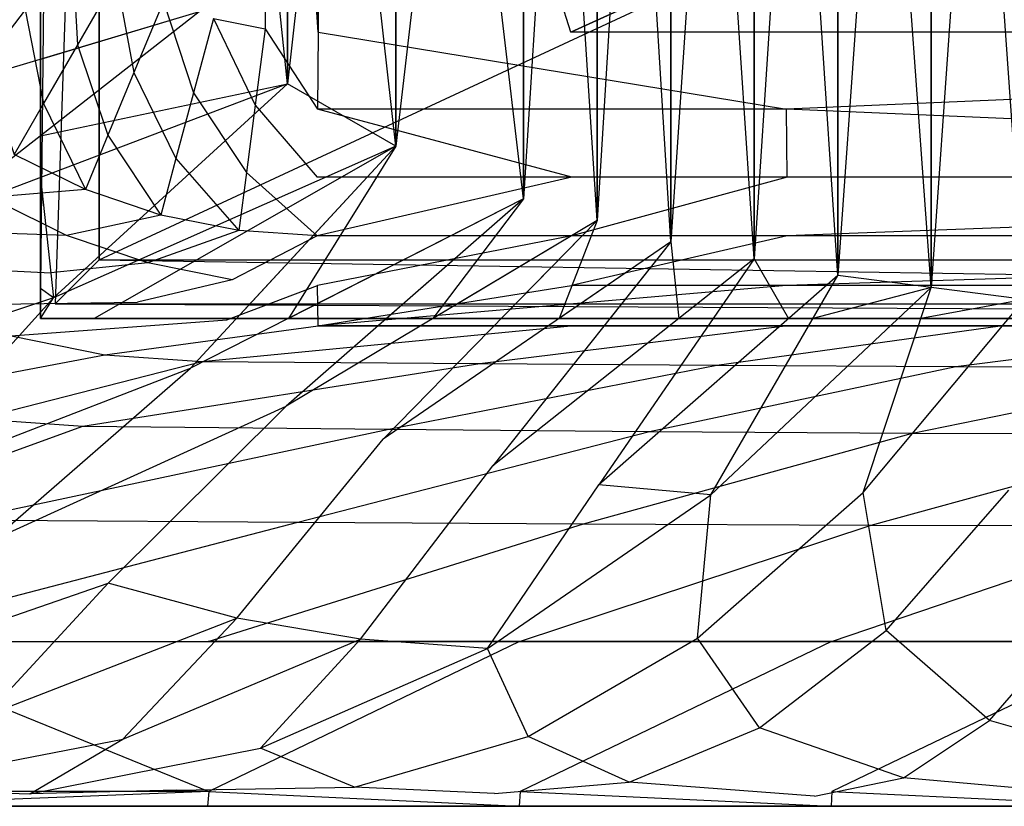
# Model space of a CAD drawing. Extents: x 0 to 1.9, y -0.8 to 0.
# Tile 5 of 21: x 0.46 to 0.8, y -0.8 to -0.53. Entities that reach past the tile are written whole.
import ezdxf

# ---------------------------------------------------------------- set-up
doc = ezdxf.new("R2010")
doc.units = 0
for name, color, linetype in [('L10_UBA190NAT9C0V_01_2___REPLAC', 7, 'CONTINUOUS'), ('L11_UBA190NAT9C0V_01_1___REPLAC', 7, 'CONTINUOUS'), ('L12_UBA190NAT9C0V_01_0___REPLAC', 7, 'CONTINUOUS'), ('L13_GESTELL_UBA190NAT9C0V_01_0_', 7, 'CONTINUOUS'), ('L7_UBA190NAT9C0V_01_5___REPLACE', 7, 'CONTINUOUS'), ('L8_UBA190NAT9C0V_01_4___REPLACE', 7, 'CONTINUOUS'), ('L9_UBA190NAT9C0V_01_3___REPLACE', 7, 'CONTINUOUS')]:
    doc.layers.add(name, color=color, linetype=linetype)

msp = doc.modelspace()

# ---------------------------------------------------------------- linework, layer by layer
at = {"layer": 'L10_UBA190NAT9C0V_01_2___REPLAC', "color": 8}
for points, invisible_edges in [([(0.398514, -0.802183, 0.632745), (0.95, -0.802183, 0.62765), (0.525288, -0.802183, 0.618445), (0.398514, -0.802183, 0.632745)], 13), ([(0.95, -0.802183, 0.62765), (0.398514, -0.802183, 0.632745), (0.843662, -0.802183, 0.628951), (0.95, -0.802183, 0.62765)], 10), ([(0.843662, -0.802183, 0.628951), (0.398514, -0.802183, 0.632745), (0.737388, -0.802183, 0.632852), (0.843662, -0.802183, 0.628951)], 13), ([(0.737388, -0.802183, 0.632852), (0.398514, -0.802183, 0.632745), (0.631241, -0.802183, 0.639352), (0.737388, -0.802183, 0.632852)], 10), ([(0.631241, -0.802183, 0.639352), (0.398514, -0.802183, 0.632745), (0.525288, -0.802183, 0.648445), (0.631241, -0.802183, 0.639352)], 13), ([(0.525288, -0.802183, 0.648445), (0.398514, -0.802183, 0.632745), (0.398514, -0.802183, 0.662745), (0.525288, -0.802183, 0.648445)], 10), ([(1.374712, -0.802183, 0.618445), (0.631241, -0.802183, 0.609352), (0.525288, -0.802183, 0.618445), (1.374712, -0.802183, 0.618445)], 13), ([(1.374712, -0.802183, 0.618445), (0.525288, -0.802183, 0.618445), (1.501486, -0.802183, 0.632745), (1.374712, -0.802183, 0.618445)], 15), ([(1.501486, -0.802183, 0.632745), (0.525288, -0.802183, 0.618445), (0.95, -0.802183, 0.62765), (1.501486, -0.802183, 0.632745)], 15), ([(1.162612, -0.802183, 0.602852), (0.737388, -0.802183, 0.602852), (0.631241, -0.802183, 0.609352), (1.162612, -0.802183, 0.602852)], 10), ([(1.162612, -0.802183, 0.602852), (0.631241, -0.802183, 0.609352), (1.268759, -0.802183, 0.609352), (1.162612, -0.802183, 0.602852)], 13), ([(1.268759, -0.802183, 0.609352), (0.631241, -0.802183, 0.609352), (1.374712, -0.802183, 0.618445), (1.268759, -0.802183, 0.609352)], 10), ([(1.056338, -0.802183, 0.598951), (0.843662, -0.802183, 0.598951), (0.737388, -0.802183, 0.602852), (1.056338, -0.802183, 0.598951)], 10), ([(1.056338, -0.802183, 0.598951), (0.737388, -0.802183, 0.602852), (1.162612, -0.802183, 0.602852), (1.056338, -0.802183, 0.598951)], 13)]:
    msp.add_3dface(points, dxfattribs=dict(at, invisible_edges=invisible_edges))
at = {"layer": 'L11_UBA190NAT9C0V_01_1___REPLAC', "color": 8, "invisible_edges": 14}
for points in [[(0.498633, -0.503932, 0.114), (0.398773, -0.568572, 0.195585), (0.372052, -0.531716, 0.195561), (0.498633, -0.503932, 0.114)], [(0.522037, -0.531683, 0.114), (0.398773, -0.568572, 0.195585), (0.498633, -0.503932, 0.114), (0.522037, -0.531683, 0.114)], [(0.522037, -0.531683, 0.114), (0.43265, -0.601494, 0.195597), (0.398773, -0.568572, 0.195585), (0.522037, -0.531683, 0.114)], [(0.552128, -0.556169, 0.114), (0.43265, -0.601494, 0.195597), (0.522037, -0.531683, 0.114), (0.552128, -0.556169, 0.114)], [(0.552128, -0.556169, 0.114), (0.472445, -0.628998, 0.195069), (0.43265, -0.601494, 0.195597), (0.552128, -0.556169, 0.114)], [(0.588907, -0.57739, 0.114), (0.472445, -0.628998, 0.195069), (0.552128, -0.556169, 0.114), (0.588907, -0.57739, 0.114)], [(0.588907, -0.57739, 0.114), (0.519104, -0.653033, 0.194834), (0.472445, -0.628998, 0.195069), (0.588907, -0.57739, 0.114)], [(0.632371, -0.595346, 0.114), (0.519104, -0.653033, 0.194834), (0.588907, -0.57739, 0.114), (0.632371, -0.595346, 0.114)], [(0.632371, -0.595346, 0.114), (0.551592, -0.665965, 0.194838), (0.519104, -0.653033, 0.194834), (0.632371, -0.595346, 0.114)], [(0.657447, -0.602692, 0.114), (0.551592, -0.665965, 0.194838), (0.632371, -0.595346, 0.114), (0.657447, -0.602692, 0.114)], [(0.472445, -0.628998, 0.195069), (0.36634, -0.664823, 0.294896), (0.43265, -0.601494, 0.195597), (0.472445, -0.628998, 0.195069)], [(0.657447, -0.602692, 0.114), (0.584599, -0.677196, 0.195082), (0.551592, -0.665965, 0.194838), (0.657447, -0.602692, 0.114)], [(0.682523, -0.610037, 0.114), (0.584599, -0.677196, 0.195082), (0.657447, -0.602692, 0.114), (0.682523, -0.610037, 0.114)], [(0.682523, -0.610037, 0.114), (0.621938, -0.686307, 0.196298), (0.584599, -0.677196, 0.195082), (0.682523, -0.610037, 0.114)], [(0.710943, -0.615751, 0.114), (0.621938, -0.686307, 0.196298), (0.682523, -0.610037, 0.114), (0.710943, -0.615751, 0.114)], [(0.710943, -0.615751, 0.114), (0.658022, -0.692676, 0.196871), (0.621938, -0.686307, 0.196298), (0.710943, -0.615751, 0.114)], [(0.739362, -0.621464, 0.114), (0.658022, -0.692676, 0.196871), (0.710943, -0.615751, 0.114), (0.739362, -0.621464, 0.114)], [(0.6962, -0.696161, 0.197555), (0.658022, -0.692676, 0.196871), (0.739362, -0.621464, 0.114), (0.6962, -0.696161, 0.197555)], [(0.6962, -0.696161, 0.197555), (0.739362, -0.621464, 0.114), (0.771125, -0.625545, 0.114), (0.6962, -0.696161, 0.197555)], [(0.6962, -0.696161, 0.197555), (0.771125, -0.625545, 0.114), (0.747976, -0.695376, 0.197119), (0.6962, -0.696161, 0.197555)], [(0.747976, -0.695376, 0.197119), (0.771125, -0.625545, 0.114), (0.802888, -0.629626, 0.114), (0.747976, -0.695376, 0.197119)], [(0.472445, -0.628998, 0.195069), (0.413992, -0.693508, 0.293809), (0.36634, -0.664823, 0.294896), (0.472445, -0.628998, 0.195069)], [(0.413992, -0.693508, 0.293809), (0.472445, -0.628998, 0.195069), (0.519104, -0.653033, 0.194834), (0.413992, -0.693508, 0.293809)], [(0.747976, -0.695376, 0.197119), (0.802888, -0.629626, 0.114), (0.797589, -0.694495, 0.196648), (0.747976, -0.695376, 0.197119)], [(0.413992, -0.693508, 0.293809), (0.519104, -0.653033, 0.194834), (0.451928, -0.711433, 0.293021), (0.413992, -0.693508, 0.293809)], [(0.451928, -0.711433, 0.293021), (0.519104, -0.653033, 0.194834), (0.551592, -0.665965, 0.194838), (0.451928, -0.711433, 0.293021)], [(0.451928, -0.711433, 0.293021), (0.551592, -0.665965, 0.194838), (0.490999, -0.726216, 0.292566), (0.451928, -0.711433, 0.293021)], [(0.490999, -0.726216, 0.292566), (0.551592, -0.665965, 0.194838), (0.584599, -0.677196, 0.195082), (0.490999, -0.726216, 0.292566)], [(0.534778, -0.738134, 0.293541), (0.490999, -0.726216, 0.292566), (0.584599, -0.677196, 0.195082), (0.534778, -0.738134, 0.293541)], [(0.534778, -0.738134, 0.293541), (0.584599, -0.677196, 0.195082), (0.621938, -0.686307, 0.196298), (0.534778, -0.738134, 0.293541)], [(0.57692, -0.745308, 0.293606), (0.534778, -0.738134, 0.293541), (0.621938, -0.686307, 0.196298), (0.57692, -0.745308, 0.293606)], [(0.57692, -0.745308, 0.293606), (0.621938, -0.686307, 0.196298), (0.658022, -0.692676, 0.196871), (0.57692, -0.745308, 0.293606)], [(0.620107, -0.748435, 0.293905), (0.57692, -0.745308, 0.293606), (0.658022, -0.692676, 0.196871), (0.620107, -0.748435, 0.293905)], [(0.620107, -0.748435, 0.293905), (0.658022, -0.692676, 0.196871), (0.6962, -0.696161, 0.197555), (0.620107, -0.748435, 0.293905)], [(0.620107, -0.748435, 0.293905), (0.6962, -0.696161, 0.197555), (0.691662, -0.744956, 0.29176), (0.620107, -0.748435, 0.293905)], [(0.691662, -0.744956, 0.29176), (0.747976, -0.695376, 0.197119), (0.755844, -0.742275, 0.290135), (0.691662, -0.744956, 0.29176)], [(0.691662, -0.744956, 0.29176), (0.6962, -0.696161, 0.197555), (0.747976, -0.695376, 0.197119), (0.691662, -0.744956, 0.29176)], [(0.755844, -0.742275, 0.290135), (0.747976, -0.695376, 0.197119), (0.797589, -0.694495, 0.196648), (0.755844, -0.742275, 0.290135)], [(0.755844, -0.742275, 0.290135), (0.797589, -0.694495, 0.196648), (0.819334, -0.740145, 0.288701), (0.755844, -0.742275, 0.290135)], [(0.401724, -0.757097, 0.406453), (0.451928, -0.711433, 0.293021), (0.490999, -0.726216, 0.292566), (0.401724, -0.757097, 0.406453)], [(0.401724, -0.757097, 0.406453), (0.490999, -0.726216, 0.292566), (0.449463, -0.77123, 0.405731), (0.401724, -0.757097, 0.406453)], [(0.449463, -0.77123, 0.405731), (0.490999, -0.726216, 0.292566), (0.534778, -0.738134, 0.293541), (0.449463, -0.77123, 0.405731)], [(0.449463, -0.77123, 0.405731), (0.534778, -0.738134, 0.293541), (0.496056, -0.77936, 0.404203), (0.449463, -0.77123, 0.405731)], [(0.496056, -0.77936, 0.404203), (0.534778, -0.738134, 0.293541), (0.57692, -0.745308, 0.293606), (0.496056, -0.77936, 0.404203)], [(0.791002, -0.772986, 0.391782), (0.755844, -0.742275, 0.290135), (0.819334, -0.740145, 0.288701), (0.791002, -0.772986, 0.391782)], [(0.791002, -0.772986, 0.391782), (0.819334, -0.740145, 0.288701), (0.870657, -0.770706, 0.390297), (0.791002, -0.772986, 0.391782)], [(0.71276, -0.775414, 0.394462), (0.691662, -0.744956, 0.29176), (0.755844, -0.742275, 0.290135), (0.71276, -0.775414, 0.394462)], [(0.71276, -0.775414, 0.394462), (0.755844, -0.742275, 0.290135), (0.791002, -0.772986, 0.391782), (0.71276, -0.775414, 0.394462)], [(0.496056, -0.77936, 0.404203), (0.57692, -0.745308, 0.293606), (0.542845, -0.782367, 0.403048), (0.496056, -0.77936, 0.404203)], [(0.542845, -0.782367, 0.403048), (0.57692, -0.745308, 0.293606), (0.620107, -0.748435, 0.293905), (0.542845, -0.782367, 0.403048)], [(0.633947, -0.778369, 0.397922), (0.620107, -0.748435, 0.293905), (0.691662, -0.744956, 0.29176), (0.633947, -0.778369, 0.397922)], [(0.633947, -0.778369, 0.397922), (0.691662, -0.744956, 0.29176), (0.71276, -0.775414, 0.394462), (0.633947, -0.778369, 0.397922)], [(0.542845, -0.782367, 0.403048), (0.620107, -0.748435, 0.293905), (0.633947, -0.778369, 0.397922), (0.542845, -0.782367, 0.403048)], [(0.855872, -0.791266, 0.503023), (0.791002, -0.772986, 0.391782), (0.870657, -0.770706, 0.390297), (0.855872, -0.791266, 0.503023)], [(0.41543, -0.794833, 0.528663), (0.449463, -0.77123, 0.405731), (0.496056, -0.77936, 0.404203), (0.41543, -0.794833, 0.528663)], [(0.761704, -0.792514, 0.505351), (0.71276, -0.775414, 0.394462), (0.791002, -0.772986, 0.391782), (0.761704, -0.792514, 0.505351)], [(0.761704, -0.792514, 0.505351), (0.791002, -0.772986, 0.391782), (0.855872, -0.791266, 0.503023), (0.761704, -0.792514, 0.505351)], [(0.668336, -0.793914, 0.509628), (0.633947, -0.778369, 0.397922), (0.71276, -0.775414, 0.394462), (0.668336, -0.793914, 0.509628)], [(0.668336, -0.793914, 0.509628), (0.71276, -0.775414, 0.394462), (0.761704, -0.792514, 0.505351), (0.668336, -0.793914, 0.509628)], [(0.41543, -0.794833, 0.528663), (0.496056, -0.77936, 0.404203), (0.464414, -0.797957, 0.524985), (0.41543, -0.794833, 0.528663)], [(0.464414, -0.797957, 0.524985), (0.496056, -0.77936, 0.404203), (0.542845, -0.782367, 0.403048), (0.464414, -0.797957, 0.524985)], [(0.574829, -0.795612, 0.515606), (0.542845, -0.782367, 0.403048), (0.633947, -0.778369, 0.397922), (0.574829, -0.795612, 0.515606)], [(0.574829, -0.795612, 0.515606), (0.633947, -0.778369, 0.397922), (0.668336, -0.793914, 0.509628), (0.574829, -0.795612, 0.515606)], [(0.464414, -0.797957, 0.524985), (0.542845, -0.782367, 0.403048), (0.574829, -0.795612, 0.515606), (0.464414, -0.797957, 0.524985)], [(0.622573, -0.797773, 0.635635), (0.574829, -0.795612, 0.515606), (0.668336, -0.793914, 0.509628), (0.622573, -0.797773, 0.635635)], [(0.622573, -0.797773, 0.635635), (0.668336, -0.793914, 0.509628), (0.73144, -0.798728, 0.629408), (0.622573, -0.797773, 0.635635)], [(0.73144, -0.798728, 0.629408), (0.668336, -0.793914, 0.509628), (0.761704, -0.792514, 0.505351), (0.73144, -0.798728, 0.629408)], [(0.73144, -0.798728, 0.629408), (0.761704, -0.792514, 0.505351), (0.84051, -0.799543, 0.626062), (0.73144, -0.798728, 0.629408)], [(0.84051, -0.799543, 0.626062), (0.761704, -0.792514, 0.505351), (0.855872, -0.791266, 0.503023), (0.84051, -0.799543, 0.626062)], [(0.384814, -0.795205, 0.659717), (0.41543, -0.794833, 0.528663), (0.464414, -0.797957, 0.524985), (0.384814, -0.795205, 0.659717)], [(0.384814, -0.795205, 0.659717), (0.464414, -0.797957, 0.524985), (0.51431, -0.796686, 0.644811), (0.384814, -0.795205, 0.659717)], [(0.51431, -0.796686, 0.644811), (0.464414, -0.797957, 0.524985), (0.574829, -0.795612, 0.515606), (0.51431, -0.796686, 0.644811)], [(0.51431, -0.796686, 0.644811), (0.574829, -0.795612, 0.515606), (0.622573, -0.797773, 0.635635), (0.51431, -0.796686, 0.644811)]]:
    msp.add_3dface(points, dxfattribs=at)
at = {"layer": 'L12_UBA190NAT9C0V_01_0___REPLAC', "color": 8}
for points, invisible_edges in [([(0.771125, -0.625545, 0.114), (0.771125, -0.176638, 0.114), (0.802888, -0.172557, 0.114), (0.771125, -0.625545, 0.114)], 10), ([(0.771125, -0.625545, 0.114), (0.802888, -0.172557, 0.114), (0.802888, -0.629626, 0.114), (0.771125, -0.625545, 0.114)], 13), ([(0.739362, -0.621464, 0.114), (0.739362, -0.180719, 0.114), (0.771125, -0.176638, 0.114), (0.739362, -0.621464, 0.114)], 10), ([(0.739362, -0.621464, 0.114), (0.771125, -0.176638, 0.114), (0.771125, -0.625545, 0.114), (0.739362, -0.621464, 0.114)], 13), ([(0.710943, -0.615751, 0.114), (0.710943, -0.186432, 0.114), (0.739362, -0.180719, 0.114), (0.710943, -0.615751, 0.114)], 10), ([(0.710943, -0.615751, 0.114), (0.739362, -0.180719, 0.114), (0.739362, -0.621464, 0.114), (0.710943, -0.615751, 0.114)], 13), ([(0.682523, -0.610037, 0.114), (0.682523, -0.192145, 0.114), (0.710943, -0.186432, 0.114), (0.682523, -0.610037, 0.114)], 10), ([(0.682523, -0.610037, 0.114), (0.710943, -0.186432, 0.114), (0.710943, -0.615751, 0.114), (0.682523, -0.610037, 0.114)], 13), ([(0.657447, -0.602692, 0.114), (0.657447, -0.199491, 0.114), (0.682523, -0.192145, 0.114), (0.657447, -0.602692, 0.114)], 10), ([(0.657447, -0.602692, 0.114), (0.682523, -0.192145, 0.114), (0.682523, -0.610037, 0.114), (0.657447, -0.602692, 0.114)], 13), ([(0.632371, -0.595346, 0.114), (0.632371, -0.206837, 0.114), (0.657447, -0.199491, 0.114), (0.632371, -0.595346, 0.114)], 10), ([(0.632371, -0.595346, 0.114), (0.657447, -0.199491, 0.114), (0.657447, -0.602692, 0.114), (0.632371, -0.595346, 0.114)], 13), ([(0.588907, -0.57739, 0.114), (0.588907, -0.224793, 0.114), (0.632371, -0.206837, 0.114), (0.588907, -0.57739, 0.114)], 10), ([(0.588907, -0.57739, 0.114), (0.632371, -0.206837, 0.114), (0.632371, -0.595346, 0.114), (0.588907, -0.57739, 0.114)], 13), ([(0.552128, -0.556169, 0.114), (0.552128, -0.246014, 0.114), (0.588907, -0.224793, 0.114), (0.552128, -0.556169, 0.114)], 10), ([(0.552128, -0.556169, 0.114), (0.588907, -0.224793, 0.114), (0.588907, -0.57739, 0.114), (0.552128, -0.556169, 0.114)], 13), ([(0.522037, -0.531683, 0.114), (0.552128, -0.246014, 0.114), (0.552128, -0.556169, 0.114), (0.522037, -0.531683, 0.114)], 13)]:
    msp.add_3dface(points, dxfattribs=dict(at, invisible_edges=invisible_edges))
at = {"layer": 'L13_GESTELL_UBA190NAT9C0V_01_0_', "color": 37}
for points, invisible_edges in [([(0.468, -0.636091, 0.021), (0.468, -0.510656, 0.133738), (0.468, -0.166091, 0.021), (0.468, -0.636091, 0.021)], 13), ([(0.473, -0.171091, 0.016), (0.468, -0.636091, 0.021), (0.468, -0.166091, 0.021), (0.473, -0.171091, 0.016)], 13), ([(0.468, -0.636091, 0.021), (0.473, -0.171091, 0.016), (0.473, -0.631091, 0.016), (0.468, -0.636091, 0.021)], 14), ([(0.473, -0.171091, 0.016), (0.488, -0.186091, 0.016), (0.473, -0.631091, 0.016), (0.473, -0.171091, 0.016)], 13), ([(0.771125, -0.176638, 0.114), (0.802888, -0.629626, 0.114), (0.802888, -0.172557, 0.114), (0.771125, -0.176638, 0.114)], 13), ([(0.739362, -0.180719, 0.114), (0.771125, -0.625545, 0.114), (0.771125, -0.176638, 0.114), (0.739362, -0.180719, 0.114)], 13), ([(0.771125, -0.176638, 0.114), (0.771125, -0.625545, 0.114), (0.802888, -0.629626, 0.114), (0.771125, -0.176638, 0.114)], 10), ([(0.710943, -0.186432, 0.114), (0.739362, -0.621464, 0.114), (0.739362, -0.180719, 0.114), (0.710943, -0.186432, 0.114)], 13), ([(0.739362, -0.180719, 0.114), (0.739362, -0.621464, 0.114), (0.771125, -0.625545, 0.114), (0.739362, -0.180719, 0.114)], 10), ([(0.488, -0.616091, 0.016), (0.473, -0.631091, 0.016), (0.488, -0.186091, 0.016), (0.488, -0.616091, 0.016)], 14), ([(0.488, -0.616091, 0.016), (0.488, -0.186091), (0.488, -0.616091), (0.488, -0.616091, 0.016)], 13), ([(0.488, -0.186091), (0.488, -0.616091, 0.016), (0.488, -0.186091, 0.016), (0.488, -0.186091)], 14), ([(1.412, -0.186091), (0.488, -0.616091), (0.488, -0.186091), (1.412, -0.186091)], 13), ([(0.488, -0.616091), (1.412, -0.186091), (1.412, -0.616091), (0.488, -0.616091)], 14), ([(0.682523, -0.192145, 0.114), (0.710943, -0.615751, 0.114), (0.710943, -0.186432, 0.114), (0.682523, -0.192145, 0.114)], 13), ([(0.710943, -0.186432, 0.114), (0.710943, -0.615751, 0.114), (0.739362, -0.621464, 0.114), (0.710943, -0.186432, 0.114)], 10), ([(0.657447, -0.199491, 0.114), (0.682523, -0.610037, 0.114), (0.682523, -0.192145, 0.114), (0.657447, -0.199491, 0.114)], 13), ([(0.682523, -0.192145, 0.114), (0.682523, -0.610037, 0.114), (0.710943, -0.615751, 0.114), (0.682523, -0.192145, 0.114)], 10), ([(0.632371, -0.206837, 0.114), (0.657447, -0.602692, 0.114), (0.657447, -0.199491, 0.114), (0.632371, -0.206837, 0.114)], 13), ([(0.657447, -0.199491, 0.114), (0.657447, -0.602692, 0.114), (0.682523, -0.610037, 0.114), (0.657447, -0.199491, 0.114)], 10), ([(0.588907, -0.224793, 0.114), (0.632371, -0.595346, 0.114), (0.632371, -0.206837, 0.114), (0.588907, -0.224793, 0.114)], 13), ([(0.632371, -0.206837, 0.114), (0.632371, -0.595346, 0.114), (0.657447, -0.602692, 0.114), (0.632371, -0.206837, 0.114)], 10), ([(0.552128, -0.246014, 0.114), (0.588907, -0.57739, 0.114), (0.588907, -0.224793, 0.114), (0.552128, -0.246014, 0.114)], 13), ([(0.588907, -0.224793, 0.114), (0.588907, -0.57739, 0.114), (0.632371, -0.595346, 0.114), (0.588907, -0.224793, 0.114)], 10), ([(0.522037, -0.2705, 0.114), (0.552128, -0.556169, 0.114), (0.552128, -0.246014, 0.114), (0.522037, -0.2705, 0.114)], 13), ([(0.552128, -0.246014, 0.114), (0.552128, -0.556169, 0.114), (0.588907, -0.57739, 0.114), (0.552128, -0.246014, 0.114)], 10), ([(0.522037, -0.2705, 0.114), (0.522037, -0.531683, 0.114), (0.552128, -0.556169, 0.114), (0.522037, -0.2705, 0.114)], 10), ([(0.468, -0.510656, 0.133738), (0.468, -0.636091, 0.021), (0.468, -0.523761, 0.139027), (0.468, -0.510656, 0.133738)], 10), ([(0.468, -0.523761, 0.139027), (0.468, -0.636091, 0.021), (0.468, -0.547855, 0.149766), (0.468, -0.523761, 0.139027)], 13), ([(0.522037, -0.531683, 0.114), (0.468, -0.523761, 0.139027), (0.468, -0.547855, 0.149766), (0.522037, -0.531683, 0.114)], 13), ([(0.468, -0.573886, 0.163328), (0.552128, -0.556169, 0.114), (0.522037, -0.531683, 0.114), (0.468, -0.573886, 0.163328)], 14), ([(0.522037, -0.531683, 0.114), (0.468, -0.547855, 0.149766), (0.468, -0.573886, 0.163328), (0.522037, -0.531683, 0.114)], 14), ([(0.468, -0.547855, 0.149766), (0.468, -0.636091, 0.021), (0.468, -0.573886, 0.163328), (0.468, -0.547855, 0.149766)], 10), ([(0.552128, -0.556169, 0.114), (0.468, -0.573886, 0.163328), (0.468, -0.588083, 0.171455), (0.552128, -0.556169, 0.114)], 13), ([(0.468, -0.588083, 0.171455), (0.472445, -0.628998, 0.195069), (0.552128, -0.556169, 0.114), (0.468, -0.588083, 0.171455)], 14), ([(0.588907, -0.57739, 0.114), (0.552128, -0.556169, 0.114), (0.472445, -0.628998, 0.195069), (0.588907, -0.57739, 0.114)], 14), ([(0.468, -0.573886, 0.163328), (0.468, -0.636091, 0.021), (0.468, -0.588083, 0.171455), (0.468, -0.573886, 0.163328)], 13), ([(0.486215, -0.636091, 0.195), (0.588907, -0.57739, 0.114), (0.472445, -0.628998, 0.195069), (0.486215, -0.636091, 0.195)], 13), ([(0.588907, -0.57739, 0.114), (0.486215, -0.636091, 0.195), (0.534737, -0.636091, 0.17673), (0.588907, -0.57739, 0.114)], 14), ([(0.552369, -0.636091, 0.171094), (0.588907, -0.57739, 0.114), (0.534737, -0.636091, 0.17673), (0.552369, -0.636091, 0.171094)], 13), ([(0.588907, -0.57739, 0.114), (0.552369, -0.636091, 0.171094), (0.632371, -0.595346, 0.114), (0.588907, -0.57739, 0.114)], 14), ([(0.468, -0.588083, 0.171455), (0.468, -0.636091, 0.021), (0.468, -0.625926, 0.195128), (0.468, -0.588083, 0.171455)], 10), ([(0.472445, -0.628998, 0.195069), (0.468, -0.588083, 0.171455), (0.468, -0.625926, 0.195128), (0.472445, -0.628998, 0.195069)], 13), ([(0.632371, -0.595346, 0.114), (0.552369, -0.636091, 0.171094), (0.585764, -0.636091, 0.160642), (0.632371, -0.595346, 0.114)], 14), ([(0.60157, -0.636091, 0.156672), (0.632371, -0.595346, 0.114), (0.585764, -0.636091, 0.160642), (0.60157, -0.636091, 0.156672)], 13), ([(0.632371, -0.595346, 0.114), (0.60157, -0.636091, 0.156672), (0.657447, -0.602692, 0.114), (0.632371, -0.595346, 0.114)], 14), ([(0.657447, -0.602692, 0.114), (0.60157, -0.636091, 0.156672), (0.62479, -0.636091, 0.150348), (0.657447, -0.602692, 0.114)], 14), ([(0.644534, -0.636091, 0.145455), (0.657447, -0.602692, 0.114), (0.62479, -0.636091, 0.150348), (0.644534, -0.636091, 0.145455)], 13), ([(0.657447, -0.602692, 0.114), (0.644534, -0.636091, 0.145455), (0.682523, -0.610037, 0.114), (0.657447, -0.602692, 0.114)], 14), ([(0.682523, -0.610037, 0.114), (0.644534, -0.636091, 0.145455), (0.661827, -0.636091, 0.142113), (0.682523, -0.610037, 0.114)], 14), ([(0.685284, -0.636091, 0.137725), (0.682523, -0.610037, 0.114), (0.661827, -0.636091, 0.142113), (0.685284, -0.636091, 0.137725)], 13), ([(0.682523, -0.610037, 0.114), (0.685284, -0.636091, 0.137725), (0.710943, -0.615751, 0.114), (0.682523, -0.610037, 0.114)], 14), ([(0.473, -0.631091, 0.016), (0.488, -0.616091, 0.016), (1.427, -0.631091, 0.016), (0.473, -0.631091, 0.016)], 13), ([(1.412, -0.616091, 0.016), (0.488, -0.616091), (1.412, -0.616091), (1.412, -0.616091, 0.016)], 13), ([(0.488, -0.616091), (1.412, -0.616091, 0.016), (0.488, -0.616091, 0.016), (0.488, -0.616091)], 14), ([(1.427, -0.631091, 0.016), (0.488, -0.616091, 0.016), (1.412, -0.616091, 0.016), (1.427, -0.631091, 0.016)], 15), ([(0.710943, -0.615751, 0.114), (0.685284, -0.636091, 0.137725), (0.696949, -0.636091, 0.135913), (0.710943, -0.615751, 0.114)], 14), ([(0.722654, -0.636091, 0.131022), (0.710943, -0.615751, 0.114), (0.696949, -0.636091, 0.135913), (0.722654, -0.636091, 0.131022)], 13), ([(0.710943, -0.615751, 0.114), (0.722654, -0.636091, 0.131022), (0.739362, -0.621464, 0.114), (0.710943, -0.615751, 0.114)], 14), ([(0.722654, -0.636091, 0.131022), (0.73091, -0.636091, 0.130362), (0.739362, -0.621464, 0.114), (0.722654, -0.636091, 0.131022)], 14), ([(0.73091, -0.636091, 0.130362), (0.771125, -0.625545, 0.114), (0.739362, -0.621464, 0.114), (0.73091, -0.636091, 0.130362)], 13), ([(0.468, -0.625926, 0.195128), (0.468, -0.636091, 0.021), (0.468, -0.630499, 0.199251), (0.468, -0.625926, 0.195128)], 13), ([(0.472445, -0.628998, 0.195069), (0.468, -0.625926, 0.195128), (0.468, -0.630499, 0.199251), (0.472445, -0.628998, 0.195069)], 14), ([(0.771125, -0.625545, 0.114), (0.73091, -0.636091, 0.130362), (0.759935, -0.636091, 0.126479), (0.771125, -0.625545, 0.114)], 14), ([(0.767629, -0.636091, 0.126553), (0.771125, -0.625545, 0.114), (0.759935, -0.636091, 0.126479), (0.767629, -0.636091, 0.126553)], 14), ([(0.767629, -0.636091, 0.126553), (0.802888, -0.629626, 0.114), (0.771125, -0.625545, 0.114), (0.767629, -0.636091, 0.126553)], 13), ([(0.472445, -0.628998, 0.195069), (0.468, -0.636091, 0.204854), (0.486215, -0.636091, 0.195), (0.472445, -0.628998, 0.195069)], 13), ([(0.468, -0.636091, 0.204854), (0.472445, -0.628998, 0.195069), (0.468, -0.633903, 0.202578), (0.468, -0.636091, 0.204854)], 14), ([(0.472445, -0.628998, 0.195069), (0.468, -0.630499, 0.199251), (0.468, -0.633903, 0.202578), (0.472445, -0.628998, 0.195069)], 14), ([(0.802888, -0.629626, 0.114), (0.767629, -0.636091, 0.126553), (0.797488, -0.636091, 0.122173), (0.802888, -0.629626, 0.114)], 14), ([(0.468, -0.630499, 0.199251), (0.468, -0.636091, 0.021), (0.468, -0.633903, 0.202578), (0.468, -0.630499, 0.199251)], 10), ([(0.473, -0.631091, 0.016), (1.432, -0.636091, 0.021), (0.468, -0.636091, 0.021), (0.473, -0.631091, 0.016)], 14), ([(1.432, -0.636091, 0.021), (0.473, -0.631091, 0.016), (1.427, -0.631091, 0.016), (1.432, -0.636091, 0.021)], 13), ([(0.468, -0.633903, 0.202578), (0.468, -0.636091, 0.021), (0.468, -0.636091, 0.204854), (0.468, -0.633903, 0.202578)], 13), ([(1.432, -0.636091, 0.021), (1.177346, -0.636091, 0.131022), (0.468, -0.636091, 0.021), (1.432, -0.636091, 0.021)], 13), ([(0.468, -0.636091, 0.021), (1.177346, -0.636091, 0.131022), (1.140065, -0.636091, 0.126479), (0.468, -0.636091, 0.021)], 13), ([(0.468, -0.636091, 0.021), (1.140065, -0.636091, 0.126479), (1.102512, -0.636091, 0.122173), (0.468, -0.636091, 0.021)], 10), ([(0.468, -0.636091, 0.021), (1.102512, -0.636091, 0.122173), (1.027596, -0.636091, 0.116165), (0.468, -0.636091, 0.021)], 13), ([(0.468, -0.636091, 0.021), (1.027596, -0.636091, 0.116165), (0.953028, -0.636091, 0.114), (0.468, -0.636091, 0.021)], 10), ([(0.468, -0.636091, 0.021), (0.486215, -0.636091, 0.195), (0.468, -0.636091, 0.204854), (0.468, -0.636091, 0.021)], 9), ([(0.486215, -0.636091, 0.195), (0.468, -0.636091, 0.021), (0.534737, -0.636091, 0.17673), (0.486215, -0.636091, 0.195)], 11), ([(0.534737, -0.636091, 0.17673), (0.468, -0.636091, 0.021), (0.552369, -0.636091, 0.171094), (0.534737, -0.636091, 0.17673)], 15), ([(0.552369, -0.636091, 0.171094), (0.468, -0.636091, 0.021), (0.585764, -0.636091, 0.160642), (0.552369, -0.636091, 0.171094)], 15), ([(0.585764, -0.636091, 0.160642), (0.468, -0.636091, 0.021), (0.62479, -0.636091, 0.150348), (0.585764, -0.636091, 0.160642)], 10), ([(0.62479, -0.636091, 0.150348), (0.468, -0.636091, 0.021), (0.644534, -0.636091, 0.145455), (0.62479, -0.636091, 0.150348)], 12), ([(0.644534, -0.636091, 0.145455), (0.468, -0.636091, 0.021), (0.661827, -0.636091, 0.142113), (0.644534, -0.636091, 0.145455)], 12), ([(0.661827, -0.636091, 0.142113), (0.468, -0.636091, 0.021), (0.685284, -0.636091, 0.137725), (0.661827, -0.636091, 0.142113)], 14), ([(0.685284, -0.636091, 0.137725), (0.468, -0.636091, 0.021), (0.722654, -0.636091, 0.131022), (0.685284, -0.636091, 0.137725)], 15), ([(0.722654, -0.636091, 0.131022), (0.468, -0.636091, 0.021), (0.759935, -0.636091, 0.126479), (0.722654, -0.636091, 0.131022)], 15), ([(0.759935, -0.636091, 0.126479), (0.468, -0.636091, 0.021), (0.797488, -0.636091, 0.122173), (0.759935, -0.636091, 0.126479)], 15), ([(0.797488, -0.636091, 0.122173), (0.468, -0.636091, 0.021), (0.872404, -0.636091, 0.116165), (0.797488, -0.636091, 0.122173)], 14), ([(0.872404, -0.636091, 0.116165), (0.468, -0.636091, 0.021), (0.946972, -0.636091, 0.114), (0.872404, -0.636091, 0.116165)], 14), ([(0.946972, -0.636091, 0.114), (0.468, -0.636091, 0.021), (0.953028, -0.636091, 0.114), (0.946972, -0.636091, 0.114)], 9), ([(0.585764, -0.636091, 0.160642), (0.62479, -0.636091, 0.150348), (0.60157, -0.636091, 0.156672), (0.585764, -0.636091, 0.160642)], 12), ([(0.685284, -0.636091, 0.137725), (0.722654, -0.636091, 0.131022), (0.696949, -0.636091, 0.135913), (0.685284, -0.636091, 0.137725)], 11), ([(0.722654, -0.636091, 0.131022), (0.759935, -0.636091, 0.126479), (0.73091, -0.636091, 0.130362), (0.722654, -0.636091, 0.131022)], 11), ([(0.767629, -0.636091, 0.126553), (0.759935, -0.636091, 0.126479), (0.797488, -0.636091, 0.122173), (0.767629, -0.636091, 0.126553)], 12)]:
    msp.add_3dface(points, dxfattribs=dict(at, invisible_edges=invisible_edges))
at = {"layer": 'L7_UBA190NAT9C0V_01_5___REPLACE', "color": 8}
for points, invisible_edges in [([(0.525265, -0.797188, 0.65321), (0.398646, -0.797191, 0.667493), (0.398514, -0.802183, 0.662745), (0.525265, -0.797188, 0.65321)], 14), ([(0.525265, -0.797188, 0.65321), (0.398514, -0.802183, 0.662745), (0.524794, -0.802183, 0.64847), (0.525265, -0.797188, 0.65321)], 14), ([(0.630875, -0.802183, 0.639365), (0.525265, -0.797188, 0.65321), (0.524794, -0.802183, 0.64847), (0.630875, -0.802183, 0.639365)], 13), ([(0.525265, -0.797188, 0.65321), (0.630875, -0.802183, 0.639365), (0.631224, -0.797188, 0.644116), (0.525265, -0.797188, 0.65321)], 14), ([(0.737144, -0.802183, 0.632858), (0.631224, -0.797188, 0.644116), (0.630875, -0.802183, 0.639365), (0.737144, -0.802183, 0.632858)], 13), ([(0.631224, -0.797188, 0.644116), (0.737144, -0.802183, 0.632858), (0.737377, -0.797188, 0.637616), (0.631224, -0.797188, 0.644116)], 14), ([(0.84354, -0.802183, 0.628952), (0.737377, -0.797188, 0.637616), (0.737144, -0.802183, 0.632858), (0.84354, -0.802183, 0.628952)], 13), ([(0.737377, -0.797188, 0.637616), (0.84354, -0.802183, 0.628952), (0.843657, -0.797188, 0.633715), (0.737377, -0.797188, 0.637616)], 14)]:
    msp.add_3dface(points, dxfattribs=dict(at, invisible_edges=invisible_edges))
at = {"layer": 'L8_UBA190NAT9C0V_01_4___REPLACE', "color": 8}
for points, invisible_edges in [([(0.525265, -0.797188, 0.65321), (0.4, -0.746091, 0.664911), (0.398646, -0.797191, 0.667493), (0.525265, -0.797188, 0.65321)], 13), ([(0.4, -0.746091, 0.664911), (0.525265, -0.797188, 0.65321), (0.525026, -0.746091, 0.650808), (0.4, -0.746091, 0.664911)], 14), ([(0.525265, -0.797188, 0.65321), (0.631047, -0.746091, 0.641709), (0.525026, -0.746091, 0.650808), (0.525265, -0.797188, 0.65321)], 13), ([(0.631047, -0.746091, 0.641709), (0.525265, -0.797188, 0.65321), (0.631224, -0.797188, 0.644116), (0.631047, -0.746091, 0.641709)], 14), ([(0.631224, -0.797188, 0.644116), (0.737259, -0.746091, 0.635205), (0.631047, -0.746091, 0.641709), (0.631224, -0.797188, 0.644116)], 13), ([(0.737259, -0.746091, 0.635205), (0.631224, -0.797188, 0.644116), (0.737377, -0.797188, 0.637616), (0.737259, -0.746091, 0.635205)], 14), ([(0.737377, -0.797188, 0.637616), (0.843597, -0.746091, 0.631301), (0.737259, -0.746091, 0.635205), (0.737377, -0.797188, 0.637616)], 13), ([(0.843597, -0.746091, 0.631301), (0.737377, -0.797188, 0.637616), (0.843657, -0.797188, 0.633715), (0.843597, -0.746091, 0.631301)], 14)]:
    msp.add_3dface(points, dxfattribs=dict(at, invisible_edges=invisible_edges))
at = {"layer": 'L9_UBA190NAT9C0V_01_3___REPLACE', "color": 8}
for points, invisible_edges in [([(0.544512, -0.264768, 0.17), (0.562459, -0.538591, 0.17), (0.562459, -0.263591, 0.17), (0.544512, -0.264768, 0.17)], 13), ([(0.562459, -0.263591, 0.17), (0.562459, -0.538591, 0.17), (0.648528, -0.538591, 0.17), (0.562459, -0.263591, 0.17)], 10), ([(0.562459, -0.263591, 0.17), (0.648528, -0.538591, 0.17), (1.251472, -0.263591, 0.17), (0.562459, -0.263591, 0.17)], 13), ([(1.251472, -0.263591, 0.17), (0.648528, -0.538591, 0.17), (1.337541, -0.538591, 0.17), (1.251472, -0.263591, 0.17)], 10), ([(0.544512, -0.264768, 0.17), (0.526871, -0.533906, 0.17), (0.544512, -0.537415, 0.17), (0.544512, -0.264768, 0.17)], 13), ([(0.544512, -0.264768, 0.17), (0.544512, -0.537415, 0.17), (0.562459, -0.538591, 0.17), (0.544512, -0.264768, 0.17)], 10), ([(0.4806, -0.542879, 0.182819), (0.478754, -0.510178, 0.17), (0.462793, -0.530981, 0.182819), (0.4806, -0.542879, 0.182819)], 13), ([(0.478754, -0.510178, 0.17), (0.4806, -0.542879, 0.182819), (0.493709, -0.52017, 0.17), (0.478754, -0.510178, 0.17)], 14), ([(0.446692, -0.516861, 0.182819), (0.448725, -0.549317, 0.199228), (0.462793, -0.530981, 0.182819), (0.446692, -0.516861, 0.182819)], 14), ([(0.499807, -0.552351, 0.182819), (0.493709, -0.52017, 0.17), (0.4806, -0.542879, 0.182819), (0.499807, -0.552351, 0.182819)], 13), ([(0.493709, -0.52017, 0.17), (0.499807, -0.552351, 0.182819), (0.50984, -0.528125, 0.17), (0.493709, -0.52017, 0.17)], 14), ([(0.520087, -0.559235, 0.182819), (0.50984, -0.528125, 0.17), (0.499807, -0.552351, 0.182819), (0.520087, -0.559235, 0.182819)], 13), ([(0.50984, -0.528125, 0.17), (0.520087, -0.559235, 0.182819), (0.526871, -0.533906, 0.17), (0.50984, -0.528125, 0.17)], 14), ([(0.469046, -0.562894, 0.199228), (0.462793, -0.530981, 0.182819), (0.448725, -0.549317, 0.199228), (0.469046, -0.562894, 0.199228)], 13), ([(0.462793, -0.530981, 0.182819), (0.469046, -0.562894, 0.199228), (0.4806, -0.542879, 0.182819), (0.462793, -0.530981, 0.182819)], 14), ([(0.541091, -0.563412, 0.182819), (0.526871, -0.533906, 0.17), (0.520087, -0.559235, 0.182819), (0.541091, -0.563412, 0.182819)], 13), ([(0.526871, -0.533906, 0.17), (0.541091, -0.563412, 0.182819), (0.544512, -0.537415, 0.17), (0.526871, -0.533906, 0.17)], 14), ([(0.562241, -0.564811, 0.182821), (0.544512, -0.537415, 0.17), (0.541091, -0.563412, 0.182819), (0.562241, -0.564811, 0.182821)], 13), ([(0.544512, -0.537415, 0.17), (0.562241, -0.564811, 0.182821), (0.562459, -0.538591, 0.17), (0.544512, -0.537415, 0.17)], 14), ([(0.721952, -0.564814, 0.182829), (0.562459, -0.538591, 0.17), (0.562241, -0.564811, 0.182821), (0.721952, -0.564814, 0.182829)], 13), ([(0.562459, -0.538591, 0.17), (0.721952, -0.564814, 0.182829), (0.648528, -0.538591, 0.17), (0.562459, -0.538591, 0.17)], 14), ([(1.337541, -0.538591, 0.17), (0.648528, -0.538591, 0.17), (0.721952, -0.564814, 0.182829), (1.337541, -0.538591, 0.17)], 14), ([(1.251911, -0.564824, 0.182859), (1.337541, -0.538591, 0.17), (0.721952, -0.564814, 0.182829), (1.251911, -0.564824, 0.182859)], 13), ([(0.490964, -0.573703, 0.199228), (0.4806, -0.542879, 0.182819), (0.469046, -0.562894, 0.199228), (0.490964, -0.573703, 0.199228)], 13), ([(0.4806, -0.542879, 0.182819), (0.490964, -0.573703, 0.199228), (0.499807, -0.552351, 0.182819), (0.4806, -0.542879, 0.182819)], 14), ([(0.448725, -0.549317, 0.199228), (0.459046, -0.580215, 0.219228), (0.469046, -0.562894, 0.199228), (0.448725, -0.549317, 0.199228)], 14), ([(0.514106, -0.581558, 0.199228), (0.499807, -0.552351, 0.182819), (0.490964, -0.573703, 0.199228), (0.514106, -0.581558, 0.199228)], 13), ([(0.499807, -0.552351, 0.182819), (0.514106, -0.581558, 0.199228), (0.520087, -0.559235, 0.182819), (0.499807, -0.552351, 0.182819)], 14), ([(0.538075, -0.586325, 0.199228), (0.520087, -0.559235, 0.182819), (0.514106, -0.581558, 0.199228), (0.538075, -0.586325, 0.199228)], 13), ([(0.520087, -0.559235, 0.182819), (0.538075, -0.586325, 0.199228), (0.541091, -0.563412, 0.182819), (0.520087, -0.559235, 0.182819)], 14), ([(0.48331, -0.59218, 0.219228), (0.469046, -0.562894, 0.199228), (0.459046, -0.580215, 0.219228), (0.48331, -0.59218, 0.219228)], 13), ([(0.469046, -0.562894, 0.199228), (0.48331, -0.59218, 0.219228), (0.490964, -0.573703, 0.199228), (0.469046, -0.562894, 0.199228)], 14), ([(0.562133, -0.587921, 0.199231), (0.541091, -0.563412, 0.182819), (0.538075, -0.586325, 0.199228), (0.562133, -0.587921, 0.199231)], 13), ([(0.541091, -0.563412, 0.182819), (0.562133, -0.587921, 0.199231), (0.562241, -0.564811, 0.182821), (0.541091, -0.563412, 0.182819)], 14), ([(0.648857, -0.587964, 0.199274), (0.562241, -0.564811, 0.182821), (0.562133, -0.587921, 0.199231), (0.648857, -0.587964, 0.199274)], 14), ([(0.721952, -0.564814, 0.182829), (0.562241, -0.564811, 0.182821), (0.648857, -0.587964, 0.199274), (0.721952, -0.564814, 0.182829)], 14), ([(0.722171, -0.587956, 0.199282), (0.721952, -0.564814, 0.182829), (0.648857, -0.587964, 0.199274), (0.722171, -0.587956, 0.199282)], 14), ([(1.25213, -0.587956, 0.199282), (0.721952, -0.564814, 0.182829), (0.722171, -0.587956, 0.199282), (1.25213, -0.587956, 0.199282)], 14), ([(1.25213, -0.587956, 0.199282), (1.251911, -0.564824, 0.182859), (0.721952, -0.564814, 0.182829), (1.25213, -0.587956, 0.199282)], 14), ([(0.50893, -0.600876, 0.219228), (0.490964, -0.573703, 0.199228), (0.48331, -0.59218, 0.219228), (0.50893, -0.600876, 0.219228)], 13), ([(0.490964, -0.573703, 0.199228), (0.50893, -0.600876, 0.219228), (0.514106, -0.581558, 0.199228), (0.490964, -0.573703, 0.199228)], 14), ([(0.4506, -0.594841, 0.242819), (0.48331, -0.59218, 0.219228), (0.459046, -0.580215, 0.219228), (0.4506, -0.594841, 0.242819)], 13), ([(0.535465, -0.606154, 0.219228), (0.514106, -0.581558, 0.199228), (0.50893, -0.600876, 0.219228), (0.535465, -0.606154, 0.219228)], 13), ([(0.514106, -0.581558, 0.199228), (0.535465, -0.606154, 0.219228), (0.538075, -0.586325, 0.199228), (0.514106, -0.581558, 0.199228)], 14), ([(0.562133, -0.607921, 0.219231), (0.538075, -0.586325, 0.199228), (0.535465, -0.606154, 0.219228), (0.562133, -0.607921, 0.219231)], 13), ([(0.538075, -0.586325, 0.199228), (0.562133, -0.607921, 0.219231), (0.562133, -0.587921, 0.199231), (0.538075, -0.586325, 0.199228)], 14), ([(0.562133, -0.607921, 0.219231), (0.648857, -0.587964, 0.199274), (0.562133, -0.587921, 0.199231), (0.562133, -0.607921, 0.219231)], 13), ([(0.648857, -0.587964, 0.199274), (0.562133, -0.607921, 0.219231), (0.648857, -0.607964, 0.219274), (0.648857, -0.587964, 0.199274)], 14), ([(0.648857, -0.607964, 0.219274), (0.722171, -0.587956, 0.199282), (0.648857, -0.587964, 0.199274), (0.648857, -0.607964, 0.219274)], 13), ([(0.722171, -0.587956, 0.199282), (0.648857, -0.607964, 0.219274), (0.722171, -0.607956, 0.219282), (0.722171, -0.587956, 0.199282)], 14), ([(0.722171, -0.607956, 0.219282), (1.25213, -0.587956, 0.199282), (0.722171, -0.587956, 0.199282), (0.722171, -0.607956, 0.219282)], 13), ([(1.25213, -0.587956, 0.199282), (0.722171, -0.607956, 0.219282), (1.25213, -0.607956, 0.219282), (1.25213, -0.587956, 0.199282)], 14), ([(0.48331, -0.59218, 0.219228), (0.4506, -0.594841, 0.242819), (0.476846, -0.607784, 0.242819), (0.48331, -0.59218, 0.219228)], 14), ([(0.476846, -0.607784, 0.242819), (0.50893, -0.600876, 0.219228), (0.48331, -0.59218, 0.219228), (0.476846, -0.607784, 0.242819)], 13), ([(0.443709, -0.606772, 0.27), (0.476846, -0.607784, 0.242819), (0.4506, -0.594841, 0.242819), (0.443709, -0.606772, 0.27)], 13), ([(0.50893, -0.600876, 0.219228), (0.476846, -0.607784, 0.242819), (0.504558, -0.61719, 0.242819), (0.50893, -0.600876, 0.219228)], 14), ([(0.504558, -0.61719, 0.242819), (0.535465, -0.606154, 0.219228), (0.50893, -0.600876, 0.219228), (0.504558, -0.61719, 0.242819)], 13), ([(0.535465, -0.606154, 0.219228), (0.504558, -0.61719, 0.242819), (0.533259, -0.622899, 0.242819), (0.535465, -0.606154, 0.219228)], 14), ([(0.533259, -0.622899, 0.242819), (0.562133, -0.607921, 0.219231), (0.535465, -0.606154, 0.219228), (0.533259, -0.622899, 0.242819)], 13), ([(0.398046, -0.617124, 0.381715), (0.471572, -0.620513, 0.27), (0.443709, -0.606772, 0.27), (0.398046, -0.617124, 0.381715)], 14), ([(0.476846, -0.607784, 0.242819), (0.443709, -0.606772, 0.27), (0.471572, -0.620513, 0.27), (0.476846, -0.607784, 0.242819)], 14), ([(0.471572, -0.620513, 0.27), (0.504558, -0.61719, 0.242819), (0.476846, -0.607784, 0.242819), (0.471572, -0.620513, 0.27)], 13), ([(0.562133, -0.607921, 0.219231), (0.533259, -0.622899, 0.242819), (0.562241, -0.624811, 0.242821), (0.562133, -0.607921, 0.219231)], 14), ([(0.562241, -0.624811, 0.242821), (0.648857, -0.607964, 0.219274), (0.562133, -0.607921, 0.219231), (0.562241, -0.624811, 0.242821)], 13), ([(0.648857, -0.607964, 0.219274), (0.562241, -0.624811, 0.242821), (0.648747, -0.62484, 0.242849), (0.648857, -0.607964, 0.219274)], 14), ([(0.648747, -0.62484, 0.242849), (0.722171, -0.607956, 0.219282), (0.648857, -0.607964, 0.219274), (0.648747, -0.62484, 0.242849)], 13), ([(0.722171, -0.607956, 0.219282), (0.648747, -0.62484, 0.242849), (0.721952, -0.624834, 0.242855), (0.722171, -0.607956, 0.219282)], 14), ([(0.721952, -0.624834, 0.242855), (1.25213, -0.607956, 0.219282), (0.722171, -0.607956, 0.219282), (0.721952, -0.624834, 0.242855)], 13), ([(1.25213, -0.607956, 0.219282), (0.721952, -0.624834, 0.242855), (1.251911, -0.624834, 0.242855), (1.25213, -0.607956, 0.219282)], 14), ([(0.398046, -0.617124, 0.381715), (0.42723, -0.631536, 0.379439), (0.471572, -0.620513, 0.27), (0.398046, -0.617124, 0.381715)], 14), ([(0.504558, -0.61719, 0.242819), (0.471572, -0.620513, 0.27), (0.500989, -0.630499, 0.27), (0.504558, -0.61719, 0.242819)], 14), ([(0.500989, -0.630499, 0.27), (0.533259, -0.622899, 0.242819), (0.504558, -0.61719, 0.242819), (0.500989, -0.630499, 0.27)], 13), ([(0.42723, -0.631536, 0.379439), (0.500989, -0.630499, 0.27), (0.471572, -0.620513, 0.27), (0.42723, -0.631536, 0.379439)], 14), ([(0.533259, -0.622899, 0.242819), (0.500989, -0.630499, 0.27), (0.531459, -0.63656, 0.27), (0.533259, -0.622899, 0.242819)], 14), ([(0.531459, -0.63656, 0.27), (0.562241, -0.624811, 0.242821), (0.533259, -0.622899, 0.242819), (0.531459, -0.63656, 0.27)], 14), ([(0.562459, -0.638591, 0.27), (0.562241, -0.624811, 0.242821), (0.531459, -0.63656, 0.27), (0.562459, -0.638591, 0.27)], 14), ([(0.562459, -0.638591, 0.27), (0.648747, -0.62484, 0.242849), (0.562241, -0.624811, 0.242821), (0.562459, -0.638591, 0.27)], 14), ([(0.562459, -0.638591, 0.27), (0.721952, -0.624834, 0.242855), (0.648747, -0.62484, 0.242849), (0.562459, -0.638591, 0.27)], 13), ([(0.721952, -0.624834, 0.242855), (0.562459, -0.638591, 0.27), (1.251911, -0.624834, 0.242855), (0.721952, -0.624834, 0.242855)], 10), ([(1.251911, -0.624834, 0.242855), (0.562459, -0.638591, 0.27), (1.251472, -0.638591, 0.27), (1.251911, -0.624834, 0.242855)], 13), ([(0.42723, -0.631536, 0.379439), (0.458034, -0.642024, 0.377109), (0.500989, -0.630499, 0.27), (0.42723, -0.631536, 0.379439)], 14), ([(0.458034, -0.642024, 0.377109), (0.531459, -0.63656, 0.27), (0.500989, -0.630499, 0.27), (0.458034, -0.642024, 0.377109)], 14), ([(0.458034, -0.642024, 0.377109), (0.48994, -0.648419, 0.374779), (0.531459, -0.63656, 0.27), (0.458034, -0.642024, 0.377109)], 14), ([(0.48994, -0.648419, 0.374779), (0.562459, -0.638591, 0.27), (0.531459, -0.63656, 0.27), (0.48994, -0.648419, 0.374779)], 14), ([(0.48994, -0.648419, 0.374779), (0.522903, -0.650708, 0.372718), (0.562459, -0.638591, 0.27), (0.48994, -0.648419, 0.374779)], 14), ([(0.522903, -0.650708, 0.372718), (0.617594, -0.65146, 0.368676), (0.648528, -0.638591, 0.27), (0.522903, -0.650708, 0.372718)], 14), ([(0.522903, -0.650708, 0.372718), (0.648528, -0.638591, 0.27), (0.562459, -0.638591, 0.27), (0.522903, -0.650708, 0.372718)], 14), ([(1.251472, -0.638591, 0.27), (0.562459, -0.638591, 0.27), (0.648528, -0.638591, 0.27), (1.251472, -0.638591, 0.27)], 10), ([(0.617594, -0.65146, 0.368676), (0.698263, -0.652035, 0.366194), (0.721513, -0.638591, 0.27), (0.617594, -0.65146, 0.368676)], 14), ([(0.617594, -0.65146, 0.368676), (0.721513, -0.638591, 0.27), (0.648528, -0.638591, 0.27), (0.617594, -0.65146, 0.368676)], 14), ([(1.251472, -0.638591, 0.27), (0.648528, -0.638591, 0.27), (0.721513, -0.638591, 0.27), (1.251472, -0.638591, 0.27)], 13), ([(0.698263, -0.652035, 0.366194), (0.779538, -0.652482, 0.364564), (0.79463, -0.638591, 0.27), (0.698263, -0.652035, 0.366194)], 14), ([(0.698263, -0.652035, 0.366194), (0.79463, -0.638591, 0.27), (0.721513, -0.638591, 0.27), (0.698263, -0.652035, 0.366194)], 14), ([(1.251472, -0.638591, 0.27), (0.721513, -0.638591, 0.27), (0.79463, -0.638591, 0.27), (1.251472, -0.638591, 0.27)], 10), ([(0.779538, -0.652482, 0.364564), (0.874329, -0.652691, 0.363591), (0.88567, -0.638591, 0.27), (0.779538, -0.652482, 0.364564)], 14), ([(0.779538, -0.652482, 0.364564), (0.88567, -0.638591, 0.27), (0.79463, -0.638591, 0.27), (0.779538, -0.652482, 0.364564)], 14), ([(1.251472, -0.638591, 0.27), (0.79463, -0.638591, 0.27), (0.88567, -0.638591, 0.27), (1.251472, -0.638591, 0.27)], 13), ([(0.411734, -0.663307, 0.481272), (0.48994, -0.648419, 0.374779), (0.458034, -0.642024, 0.377109), (0.411734, -0.663307, 0.481272)], 14), ([(0.411734, -0.663307, 0.481272), (0.446435, -0.670275, 0.477099), (0.48994, -0.648419, 0.374779), (0.411734, -0.663307, 0.481272)], 14), ([(0.446435, -0.670275, 0.477099), (0.522903, -0.650708, 0.372718), (0.48994, -0.648419, 0.374779), (0.446435, -0.670275, 0.477099)], 14), ([(0.446435, -0.670275, 0.477099), (0.48241, -0.672803, 0.473345), (0.522903, -0.650708, 0.372718), (0.446435, -0.670275, 0.477099)], 14), ([(0.48241, -0.672803, 0.473345), (0.617594, -0.65146, 0.368676), (0.522903, -0.650708, 0.372718), (0.48241, -0.672803, 0.473345)], 14), ([(0.48241, -0.672803, 0.473345), (0.586522, -0.673807, 0.465585), (0.617594, -0.65146, 0.368676), (0.48241, -0.672803, 0.473345)], 14), ([(0.586522, -0.673807, 0.465585), (0.698263, -0.652035, 0.366194), (0.617594, -0.65146, 0.368676), (0.586522, -0.673807, 0.465585)], 14), ([(0.586522, -0.673807, 0.465585), (0.675305, -0.674574, 0.460746), (0.698263, -0.652035, 0.366194), (0.586522, -0.673807, 0.465585)], 14), ([(0.675305, -0.674574, 0.460746), (0.779538, -0.652482, 0.364564), (0.698263, -0.652035, 0.366194), (0.675305, -0.674574, 0.460746)], 14), ([(0.675305, -0.674574, 0.460746), (0.764862, -0.675171, 0.457479), (0.779538, -0.652482, 0.364564), (0.675305, -0.674574, 0.460746)], 14), ([(0.764862, -0.675171, 0.457479), (0.874329, -0.652691, 0.363591), (0.779538, -0.652482, 0.364564), (0.764862, -0.675171, 0.457479)], 14), ([(0.764862, -0.675171, 0.457479), (0.863476, -0.67545, 0.455526), (0.874329, -0.652691, 0.363591), (0.764862, -0.675171, 0.457479)], 14), ([(0.401316, -0.701938, 0.576086), (0.48241, -0.672803, 0.473345), (0.446435, -0.670275, 0.477099), (0.401316, -0.701938, 0.576086)], 14), ([(0.401316, -0.701938, 0.576086), (0.441325, -0.704688, 0.571021), (0.48241, -0.672803, 0.473345), (0.401316, -0.701938, 0.576086)], 14), ([(0.441325, -0.704688, 0.571021), (0.586522, -0.673807, 0.465585), (0.48241, -0.672803, 0.473345), (0.441325, -0.704688, 0.571021)], 14), ([(0.441325, -0.704688, 0.571021), (0.555578, -0.705441, 0.559898), (0.586522, -0.673807, 0.465585), (0.441325, -0.704688, 0.571021)], 14), ([(0.555578, -0.705441, 0.559898), (0.675305, -0.674574, 0.460746), (0.586522, -0.673807, 0.465585), (0.555578, -0.705441, 0.559898)], 14), ([(0.555578, -0.705441, 0.559898), (0.652836, -0.706015, 0.552846), (0.675305, -0.674574, 0.460746), (0.555578, -0.705441, 0.559898)], 14), ([(0.652836, -0.706015, 0.552846), (0.764862, -0.675171, 0.457479), (0.675305, -0.674574, 0.460746), (0.652836, -0.706015, 0.552846)], 14), ([(0.652836, -0.706015, 0.552846), (0.750729, -0.706463, 0.547951), (0.764862, -0.675171, 0.457479), (0.652836, -0.706015, 0.552846)], 14), ([(0.750729, -0.706463, 0.547951), (0.863476, -0.67545, 0.455526), (0.764862, -0.675171, 0.457479), (0.750729, -0.706463, 0.547951)], 14), ([(0.750729, -0.706463, 0.547951), (0.853203, -0.706672, 0.545018), (0.863476, -0.67545, 0.455526), (0.750729, -0.706463, 0.547951)], 14), ([(0.4, -0.746091, 0.664911), (0.555578, -0.705441, 0.559898), (0.441325, -0.704688, 0.571021), (0.4, -0.746091, 0.664911)], 14), ([(0.4, -0.746091, 0.664911), (0.525026, -0.746091, 0.650808), (0.555578, -0.705441, 0.559898), (0.4, -0.746091, 0.664911)], 14), ([(0.525026, -0.746091, 0.650808), (0.652836, -0.706015, 0.552846), (0.555578, -0.705441, 0.559898), (0.525026, -0.746091, 0.650808)], 14), ([(0.525026, -0.746091, 0.650808), (0.631047, -0.746091, 0.641709), (0.652836, -0.706015, 0.552846), (0.525026, -0.746091, 0.650808)], 14), ([(0.631047, -0.746091, 0.641709), (0.750729, -0.706463, 0.547951), (0.652836, -0.706015, 0.552846), (0.631047, -0.746091, 0.641709)], 14), ([(0.631047, -0.746091, 0.641709), (0.737259, -0.746091, 0.635205), (0.750729, -0.706463, 0.547951), (0.631047, -0.746091, 0.641709)], 14), ([(0.737259, -0.746091, 0.635205), (0.853203, -0.706672, 0.545018), (0.750729, -0.706463, 0.547951), (0.737259, -0.746091, 0.635205)], 14), ([(0.737259, -0.746091, 0.635205), (0.843597, -0.746091, 0.631301), (0.853203, -0.706672, 0.545018), (0.737259, -0.746091, 0.635205)], 14)]:
    msp.add_3dface(points, dxfattribs=dict(at, invisible_edges=invisible_edges))

doc.saveas('drawing.dxf')
